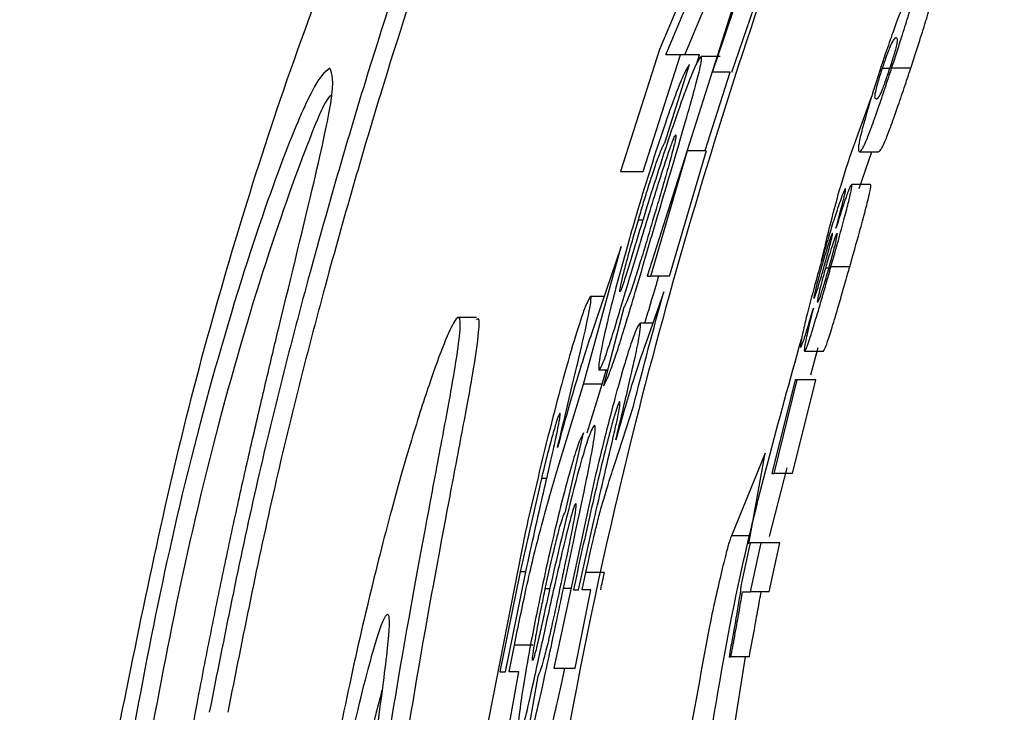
# Paper-space layout '1012-790 Hybird 2way' of a CAD drawing. Header units: millimetres. Extents: x 51 to 2966, y 67 to 3970.
# Tile 33 of 116: x 100 to 111, y 3319 to 3327. Entities that reach past the tile are written whole.
import ezdxf

# ---------------------------------------------------------------- set-up
doc = ezdxf.new("R2010")
doc.units = ezdxf.units.MM

psp = doc.layouts.new('1012-790 Hybird 2way')

# ---------------------------------------------------------------- linework, layer by layer
at = {"color": 7, "linetype": 'Continuous', "lineweight": 25}
for p, q in [((108.404, 3329.056), (107.258, 3326.349)), ((107.327, 3326.29), (108.451, 3328.957)), ((108.282, 3327.484), (107.121, 3323.842)), ((108.057, 3326.097), (108.534, 3327.484)), ((107.538, 3326.29), (107.786, 3326.877)), ((107.258, 3326.349), (106.828, 3324.999)), ((107.079, 3324.999), (107.489, 3326.29)), ((107.489, 3326.29), (107.327, 3326.29)), ((107.7, 3326.29), (107.489, 3326.29)), ((107.666, 3326.183), (107.7, 3326.29)), ((107.93, 3326.27), (107.719, 3326.27)), ((107.317, 3325.316), (107.591, 3326.183)), ((107.764, 3325.23), (108.04, 3326.097)), ((108.04, 3326.097), (107.846, 3326.097)), ((109.806, 3326.138), (109.721, 3326.138)), ((110.036, 3326.14), (109.825, 3326.14)), ((107.161, 3323.842), (107.57, 3325.23)), ((107.368, 3323.842), (107.78, 3325.23)), ((107.57, 3325.23), (107.764, 3325.23)), ((109.465, 3324.81), (109.605, 3325.215)), ((109.47, 3325.215), (109.679, 3325.215)), ((106.828, 3324.999), (107.079, 3324.999)), ((109.593, 3324.855), (109.384, 3324.855)), ((107.075, 3324.461), (107.025, 3324.461)), ((106.418, 3322.646), (106.833, 3324.17)), ((106.833, 3324.17), (106.553, 3323.346)), ((109.136, 3323.931), (109.094, 3323.931)), ((109.362, 3323.945), (109.154, 3323.945)), ((107.121, 3323.842), (107.161, 3323.842)), ((107.368, 3323.842), (107.161, 3323.842)), ((107.306, 3323.668), (107.106, 3323.102)), ((106.645, 3323.617), (106.496, 3323.617)), ((106.866, 3323.495), (106.639, 3322.628)), ((105.235, 3323.384), (105.027, 3323.384)), ((107.184, 3323.322), (107.043, 3323.322)), ((109.069, 3323.009), (108.862, 3323.009)), ((108.933, 3322.749), (109.012, 3323.054)), ((106.684, 3322.801), (106.591, 3322.801)), ((106.625, 3322.646), (106.668, 3322.801)), ((108.758, 3322.694), (108.502, 3321.658)), ((108.526, 3321.658), (108.782, 3322.694)), ((108.731, 3321.658), (108.988, 3322.694)), ((108.782, 3322.694), (108.758, 3322.694)), ((108.988, 3322.694), (108.782, 3322.694)), ((106.123, 3321.682), (106.418, 3322.646)), ((106.625, 3322.646), (106.418, 3322.646)), ((106.46, 3322.107), (106.625, 3322.646)), ((106.767, 3321.777), (106.971, 3322.404)), ((106.218, 3321.24), (106.42, 3322.107)), ((108.426, 3321.883), (108.053, 3320.971)), ((108.247, 3320.881), (108.426, 3321.883)), ((108.474, 3320.961), (108.67, 3321.722)), ((106.012, 3321.604), (105.953, 3321.604)), ((108.502, 3321.658), (108.526, 3321.658)), ((108.731, 3321.658), (108.526, 3321.658)), ((106.516, 3321.49), (106.091, 3319.506)), ((106.364, 3320.373), (106.532, 3321.136)), ((105.772, 3321.003), (105.217, 3318.177)), ((108.258, 3320.971), (108.053, 3320.971)), ((108.262, 3320.893), (108.165, 3320.449)), ((108.383, 3320.893), (108.262, 3320.893)), ((108.266, 3320.352), (108.383, 3320.893)), ((108.588, 3320.893), (108.383, 3320.893)), ((108.47, 3320.352), (108.588, 3320.893)), ((105.719, 3320.571), (105.493, 3319.468)), ((105.555, 3319.468), (105.768, 3320.515)), ((106.404, 3320.373), (106.445, 3320.564)), ((106.649, 3320.564), (106.445, 3320.564)), ((106.046, 3320.385), (105.996, 3320.385)), ((106.28, 3320.387), (106.196, 3320.387)), ((106.307, 3320.373), (106.364, 3320.373)), ((106.325, 3319.506), (106.501, 3320.373)), ((106.501, 3320.373), (106.404, 3320.373)), ((108.178, 3320.352), (108.266, 3320.352)), ((108.47, 3320.352), (108.266, 3320.352)), ((105.596, 3319.468), (105.654, 3319.76)), ((105.858, 3319.76), (105.654, 3319.76)), ((108.028, 3319.632), (108.048, 3319.632)), ((108.252, 3319.632), (108.048, 3319.632)), ((108.067, 3318.744), (108.208, 3319.632)), ((105.468, 3318.177), (105.703, 3319.468)), ((105.493, 3319.468), (105.555, 3319.468)), ((105.703, 3319.468), (105.596, 3319.468)), ((105.915, 3319.419), (105.758, 3318.552)), ((106.091, 3319.506), (106.325, 3319.506))]:
    psp.add_line(p, q, dxfattribs=at)
at = {"color": 8, "linetype": 'Continuous', "lineweight": 25}
psp.add_line((105.781, 3320.571), (105.719, 3320.571), dxfattribs=at)
at = {"color": 7, "linetype": 'Continuous', "lineweight": 25}
for points, knots in [([(91.039, 3309.027), (91.096, 3310.925), (91.212, 3314.742), (92.078, 3320.015), (93.303, 3324.808), (94.809, 3329.141), (96.691, 3333.373), (99.376, 3338.222), (103.067, 3343.551), (106.505, 3347.047), (108.239, 3348.81)], [0, 0, 0, 0, 0.127758, 0.256927, 0.358798, 0.460669, 0.565498, 0.670329, 0.833667, 1, 1, 1, 1]), ([(111.071, 3333.241), (110.69, 3332.483), (109.606, 3330.328), (108.213, 3326.596), (106.722, 3321.505), (105.613, 3315.632), (105.458, 3311.24), (105.38, 3309.027)], [0, 0, 0, 0, 0.101476, 0.288288, 0.475103, 0.735649, 1, 1, 1, 1]), ([(104.568, 3327.749), (104.38, 3327.174), (103.995, 3325.998), (103.374, 3323.854), (102.772, 3321.499), (102.446, 3319.852), (102.28, 3319.019)], [0, 0, 0, 0, 0.2327326, 0.475532, 0.7348175, 1, 1, 1, 1]), ([(104.781, 3327.749), (104.592, 3327.174), (104.206, 3325.999), (103.582, 3323.855), (102.978, 3321.5), (102.65, 3319.852), (102.484, 3319.019)], [0, 0, 0, 0, 0.232676, 0.475404, 0.734751, 1, 1, 1, 1]), ([(101.277, 3318.827), (101.519, 3320.026), (101.882, 3321.824), (102.532, 3324.147), (103.093, 3325.92), (103.483, 3326.959), (103.693, 3327.518)], [0, 0, 0, 0, 0.383581, 0.575307, 0.771534, 1, 1, 1, 1]), ([(110.076, 3327.062), (110.068, 3327.057), (110.051, 3327.048), (110.005, 3326.966), (109.923, 3326.767), (109.839, 3326.54), (109.76, 3326.313), (109.717, 3326.184), (109.702, 3326.137)], [0, 0, 0, 0, 0.247052, 0.518387, 0.668626, 0.819529, 0.934685, 1, 1, 1, 1]), ([(109.825, 3326.14), (109.856, 3326.233), (109.917, 3326.421), (109.997, 3326.674), (110.06, 3326.888), (110.095, 3327.043), (110.084, 3327.054), (110.076, 3327.062)], [0, 0, 0, 0, 0.13055, 0.262416, 0.411108, 0.613179, 1, 1, 1, 1]), ([(110.036, 3326.14), (110.067, 3326.233), (110.128, 3326.421), (110.208, 3326.674), (110.272, 3326.888), (110.307, 3327.043), (110.295, 3327.054), (110.288, 3327.062)], [0, 0, 0, 0, 0.130646, 0.262603, 0.411305, 0.613424, 1, 1, 1, 1]), ([(109.876, 3326.476), (109.872, 3326.475), (109.863, 3326.474), (109.845, 3326.454), (109.824, 3326.42), (109.788, 3326.329), (109.762, 3326.259), (109.738, 3326.189), (109.725, 3326.151), (109.721, 3326.138)], [0, 0, 0, 0, 0.249858, 0.499823, 0.751337, 0.831934, 0.913141, 0.970665, 1, 1, 1, 1]), ([(109.806, 3326.138), (109.815, 3326.166), (109.833, 3326.222), (109.858, 3326.303), (109.879, 3326.377), (109.895, 3326.45), (109.889, 3326.47), (109.88, 3326.474), (109.876, 3326.476)], [0, 0, 0, 0, 0.063643, 0.127859, 0.219042, 0.353656, 0.674689, 1, 1, 1, 1]), ([(107.719, 3326.27), (107.701, 3326.25), (107.672, 3326.219), (107.54, 3325.884), (107.362, 3325.377), (107.222, 3324.933), (107.136, 3324.662)], [0, 0, 0, 0, 0.323548, 0.512196, 0.701649, 1, 1, 1, 1]), ([(107.225, 3324.463), (107.31, 3324.749), (107.442, 3325.194), (107.593, 3325.709), (107.683, 3326.038), (107.731, 3326.243), (107.723, 3326.262), (107.719, 3326.27)], [0, 0, 0, 0, 0.282276, 0.438745, 0.594838, 0.825979, 1, 1, 1, 1]), ([(107.591, 3326.183), (107.571, 3326.155), (107.539, 3326.112), (107.412, 3325.788), (107.276, 3325.399), (107.126, 3324.934), (107.032, 3324.618), (106.986, 3324.464)], [0, 0, 0, 0, 0.315837, 0.495118, 0.675211, 0.84129, 1, 1, 1, 1]), ([(103.614, 3326.139), (103.554, 3326.099), (103.455, 3326.033), (103.015, 3324.965), (102.482, 3323.363), (101.758, 3320.656), (101.4, 3318.607), (101.173, 3317.302)], [0, 0, 0, 0, 0.260579, 0.426994, 0.593902, 0.741502, 1, 1, 1, 1]), ([(103.048, 3323.269), (103.191, 3323.855), (103.476, 3325.027), (103.683, 3325.977), (103.64, 3326.078), (103.614, 3326.139)], [0, 0, 0, 0, 0.286209, 0.572037, 1, 1, 1, 1]), ([(109.702, 3326.137), (109.672, 3326.044), (109.612, 3325.858), (109.537, 3325.605), (109.479, 3325.39), (109.449, 3325.234), (109.461, 3325.223), (109.469, 3325.215)], [0, 0, 0, 0, 0.13003, 0.261398, 0.409666, 0.611773, 1, 1, 1, 1]), ([(109.469, 3325.215), (109.477, 3325.219), (109.493, 3325.228), (109.534, 3325.306), (109.606, 3325.494), (109.686, 3325.721), (109.764, 3325.954), (109.808, 3326.088), (109.825, 3326.14)], [0, 0, 0, 0, 0.247587, 0.50659, 0.659748, 0.81357, 0.926935, 1, 1, 1, 1]), ([(109.721, 3326.138), (109.712, 3326.111), (109.694, 3326.056), (109.67, 3325.975), (109.65, 3325.9), (109.634, 3325.827), (109.64, 3325.806), (109.649, 3325.803), (109.654, 3325.801)], [0, 0, 0, 0, 0.063089, 0.126856, 0.219765, 0.353017, 0.67445, 1, 1, 1, 1]), ([(109.654, 3325.801), (109.658, 3325.801), (109.666, 3325.803), (109.685, 3325.823), (109.705, 3325.857), (109.741, 3325.949), (109.766, 3326.018), (109.789, 3326.088), (109.802, 3326.125), (109.806, 3326.138)], [0, 0, 0, 0, 0.249745, 0.499608, 0.751055, 0.831952, 0.913798, 0.968898, 1, 1, 1, 1]), ([(109.679, 3325.215), (109.686, 3325.219), (109.702, 3325.228), (109.744, 3325.306), (109.816, 3325.494), (109.896, 3325.721), (109.975, 3325.954), (110.019, 3326.088), (110.036, 3326.14)], [0, 0, 0, 0, 0.247559, 0.506531, 0.659678, 0.813497, 0.926919, 1, 1, 1, 1]), ([(103.621, 3325.842), (103.604, 3325.823), (103.539, 3325.746), (103.215, 3324.936), (102.691, 3323.37), (101.962, 3320.653), (101.603, 3318.605), (101.375, 3317.302)], [0, 0, 0, 0, 0.072955, 0.281573, 0.490801, 0.675883, 1, 1, 1, 1]), ([(109.051, 3324.013), (109.118, 3324.293), (109.264, 3324.911), (109.486, 3325.506), (109.608, 3325.832)], [0, 0, 0, 0, 0.452651, 1, 1, 1, 1]), ([(107.051, 3324.228), (107.119, 3324.453), (107.224, 3324.797), (107.354, 3325.195), (107.411, 3325.353), (107.432, 3325.398), (107.437, 3325.402), (107.439, 3325.403)], [0, 0, 0, 0, 0.4365443, 0.6663642, 0.797622, 0.9284615, 1, 1, 1, 1]), ([(107.439, 3325.403), (107.44, 3325.393), (107.442, 3325.374), (107.4, 3325.21), (107.34, 3324.992), (107.267, 3324.74), (107.219, 3324.574), (107.196, 3324.499)], [0, 0, 0, 0, 0.242716, 0.445233, 0.647931, 0.840024, 1, 1, 1, 1]), ([(107.025, 3324.461), (107.042, 3324.52), (107.06, 3324.579), (107.094, 3324.694), (107.112, 3324.751), (107.164, 3324.916), (107.198, 3325.02), (107.249, 3325.166), (107.268, 3325.213), (107.29, 3325.265), (107.296, 3325.277), (107.307, 3325.3), (107.312, 3325.309), (107.317, 3325.316)], [0, 0, 0, 0, 0.125, 0.125, 0.25, 0.25, 0.5, 0.5, 0.75, 0.75, 0.875, 0.875, 1, 1, 1, 1]), ([(109.154, 3323.945), (109.192, 3324.077), (109.255, 3324.301), (109.326, 3324.567), (109.369, 3324.737), (109.389, 3324.839), (109.385, 3324.85), (109.384, 3324.855)], [0, 0, 0, 0, 0.2562097, 0.4353972, 0.6144085, 0.8083957, 1, 1, 1, 1]), ([(109.384, 3324.855), (109.376, 3324.846), (109.364, 3324.832), (109.312, 3324.688), (109.258, 3324.526), (109.223, 3324.411), (109.21, 3324.371)], [0, 0, 0, 0, 0.366062, 0.616633, 0.867321, 1, 1, 1, 1]), ([(109.362, 3323.945), (109.4, 3324.077), (109.463, 3324.301), (109.535, 3324.567), (109.578, 3324.737), (109.598, 3324.839), (109.595, 3324.85), (109.593, 3324.855)], [0, 0, 0, 0, 0.256162, 0.43538, 0.614423, 0.808373, 1, 1, 1, 1]), ([(109.315, 3324.81), (109.308, 3324.8), (109.295, 3324.781), (109.238, 3324.623), (109.17, 3324.415), (109.1, 3324.182), (109.053, 3324.019), (109.029, 3323.934)], [0, 0, 0, 0, 0.234703, 0.471369, 0.644086, 0.816499, 1, 1, 1, 1]), ([(109.21, 3324.371), (109.232, 3324.452), (109.273, 3324.602), (109.309, 3324.749), (109.319, 3324.805), (109.316, 3324.809), (109.315, 3324.81)], [0, 0, 0, 0, 0.321233, 0.593511, 0.866089, 1, 1, 1, 1]), ([(107.136, 3324.662), (107.093, 3324.521), (107.027, 3324.309), (106.943, 3324.031), (106.905, 3323.908), (106.886, 3323.846)], [0, 0, 0, 0, 0.494687, 0.744848, 1, 1, 1, 1]), ([(106.986, 3324.464), (106.923, 3324.245), (106.817, 3323.875), (106.697, 3323.406), (106.62, 3323.066), (106.579, 3322.84), (106.587, 3322.814), (106.591, 3322.801)], [0, 0, 0, 0, 0.23798, 0.402821, 0.567589, 0.788361, 1, 1, 1, 1]), ([(106.639, 3322.628), (106.647, 3322.64), (106.655, 3322.654), (106.676, 3322.696), (106.688, 3322.724), (106.714, 3322.79), (106.729, 3322.831), (106.765, 3322.934), (106.786, 3322.995), (106.833, 3323.143), (106.86, 3323.229), (106.922, 3323.432), (106.955, 3323.543), (107.027, 3323.787), (107.066, 3323.919), (107.125, 3324.12), (107.144, 3324.188), (107.185, 3324.325), (107.205, 3324.394), (107.225, 3324.463)], [0, 0, 0, 0, 0.125, 0.125, 0.25, 0.25, 0.375, 0.375, 0.5, 0.5, 0.625, 0.625, 0.75, 0.75, 0.875, 0.875, 0.9375, 0.9375, 1, 1, 1, 1]), ([(106.821, 3323.668), (106.82, 3323.678), (106.819, 3323.695), (106.851, 3323.831), (106.899, 3324.018), (106.96, 3324.238), (107.006, 3324.396), (107.025, 3324.461)], [0, 0, 0, 0, 0.216726, 0.402905, 0.57535, 0.824837, 1, 1, 1, 1]), ([(107.196, 3324.499), (107.161, 3324.378), (107.098, 3324.167), (107.013, 3323.891), (106.936, 3323.655), (106.892, 3323.544), (106.871, 3323.506), (106.866, 3323.495)], [0, 0, 0, 0, 0.202833, 0.353078, 0.542304, 0.868436, 1, 1, 1, 1]), ([(109.171, 3324.315), (109.167, 3324.311), (109.162, 3324.304), (109.137, 3324.233), (109.109, 3324.144), (109.08, 3324.048), (109.062, 3323.985), (109.055, 3323.959)], [0, 0, 0, 0, 0.296214, 0.488768, 0.68143, 0.870625, 1, 1, 1, 1]), ([(109.081, 3323.952), (109.096, 3324.005), (109.121, 3324.096), (109.15, 3324.206), (109.169, 3324.281), (109.173, 3324.311), (109.172, 3324.314), (109.171, 3324.315)], [0, 0, 0, 0, 0.260597, 0.449535, 0.638717, 0.865928, 1, 1, 1, 1]), ([(109.222, 3324.315), (109.217, 3324.309), (109.21, 3324.299), (109.176, 3324.203), (109.144, 3324.102), (109.115, 3324.003), (109.099, 3323.949), (109.094, 3323.931)], [0, 0, 0, 0, 0.367716, 0.568, 0.768751, 0.92237, 1, 1, 1, 1]), ([(109.134, 3323.938), (109.142, 3323.968), (109.151, 3323.999), (109.167, 3324.058), (109.175, 3324.086), (109.195, 3324.164), (109.206, 3324.208), (109.227, 3324.3), (109.226, 3324.314), (109.222, 3324.315)], [0, 0, 0, 0, 0.125, 0.125, 0.25, 0.25, 0.5, 0.5, 1, 1, 1, 1]), ([(106.591, 3322.801), (106.606, 3322.826), (106.634, 3322.87), (106.737, 3323.179), (106.879, 3323.653), (106.992, 3324.032), (107.051, 3324.228)], [0, 0, 0, 0, 0.301193, 0.527741, 0.756586, 1, 1, 1, 1]), ([(109.029, 3323.934), (108.994, 3323.809), (108.935, 3323.598), (108.869, 3323.333), (108.83, 3323.16), (108.813, 3323.067), (108.817, 3323.058), (108.819, 3323.054)], [0, 0, 0, 0, 0.268767, 0.455634, 0.64271, 0.829265, 1, 1, 1, 1]), ([(108.862, 3323.009), (108.865, 3323.01), (108.868, 3323.013), (108.877, 3323.031), (108.883, 3323.044), (108.905, 3323.102), (108.926, 3323.167), (108.967, 3323.299), (108.981, 3323.346), (109.013, 3323.451), (109.029, 3323.508), (109.064, 3323.626), (109.081, 3323.688), (109.118, 3323.815), (109.136, 3323.88), (109.154, 3323.945)], [0, 0, 0, 0, 0.125, 0.125, 0.25, 0.25, 0.5, 0.5, 0.625, 0.625, 0.75, 0.75, 0.875, 0.875, 1, 1, 1, 1]), ([(109.055, 3323.959), (109.04, 3323.907), (109.015, 3323.815), (108.987, 3323.705), (108.97, 3323.634), (108.964, 3323.599), (108.966, 3323.596), (108.967, 3323.594)], [0, 0, 0, 0, 0.262315, 0.453823, 0.645561, 0.828087, 1, 1, 1, 1]), ([(108.967, 3323.594), (108.97, 3323.598), (108.975, 3323.605), (108.998, 3323.672), (109.025, 3323.759), (109.054, 3323.858), (109.073, 3323.924), (109.081, 3323.952)], [0, 0, 0, 0, 0.293074, 0.481056, 0.669094, 0.860757, 1, 1, 1, 1]), ([(109.094, 3323.931), (109.081, 3323.884), (109.056, 3323.793), (109.027, 3323.679), (109.009, 3323.597), (109.002, 3323.555), (109.004, 3323.551), (109.006, 3323.549)], [0, 0, 0, 0, 0.197635, 0.38908, 0.59823, 0.810897, 1, 1, 1, 1]), ([(109.006, 3323.549), (109.008, 3323.551), (109.011, 3323.554), (109.023, 3323.579), (109.031, 3323.6), (109.052, 3323.665), (109.066, 3323.708), (109.09, 3323.786), (109.098, 3323.815), (109.116, 3323.874), (109.125, 3323.906), (109.134, 3323.938)], [0, 0, 0, 0, 0.25, 0.25, 0.5, 0.5, 0.75, 0.75, 0.875, 0.875, 1, 1, 1, 1]), ([(109.069, 3323.009), (109.078, 3323.021), (109.093, 3323.042), (109.157, 3323.24), (109.23, 3323.482), (109.302, 3323.733), (109.347, 3323.891), (109.362, 3323.945)], [0, 0, 0, 0, 0.297619, 0.495281, 0.692776, 0.894341, 1, 1, 1, 1]), ([(106.886, 3323.846), (106.877, 3323.819), (106.856, 3323.751), (106.831, 3323.681), (106.824, 3323.672), (106.821, 3323.668)], [0, 0, 0, 0, 0.25025, 0.634037, 1, 1, 1, 1]), ([(107.096, 3323.322), (107.137, 3323.459), (107.185, 3323.617), (107.243, 3323.815), (107.251, 3323.842)], [0, 0, 0, 0, 0.866328, 1, 1, 1, 1]), ([(106.496, 3323.617), (106.479, 3323.592), (106.45, 3323.549), (106.335, 3323.203), (106.203, 3322.753), (106.002, 3321.994), (105.867, 3321.412), (105.772, 3321.003)], [0, 0, 0, 0, 0.211195, 0.373118, 0.536233, 0.674725, 1, 1, 1, 1]), ([(106.131, 3321.947), (106.195, 3322.215), (106.303, 3322.665), (106.426, 3323.183), (106.49, 3323.481), (106.506, 3323.603), (106.498, 3323.613), (106.496, 3323.617)], [0, 0, 0, 0, 0.29018, 0.487922, 0.68578, 0.883737, 1, 1, 1, 1]), ([(108.819, 3323.054), (108.826, 3323.064), (108.837, 3323.082), (108.887, 3323.238), (108.929, 3323.379), (108.955, 3323.467), (108.96, 3323.487)], [0, 0, 0, 0, 0.393511, 0.658149, 0.921867, 1, 1, 1, 1]), ([(108.96, 3323.487), (108.939, 3323.402), (108.896, 3323.23), (108.864, 3323.074), (108.857, 3323.015), (108.861, 3323.011), (108.862, 3323.009)], [0, 0, 0, 0, 0.291119, 0.58474, 0.849215, 1, 1, 1, 1]), ([(103.336, 3309.027), (103.349, 3309.355), (103.375, 3310.009), (103.453, 3311.545), (103.564, 3313.073), (103.714, 3314.623), (103.836, 3315.724), (104.003, 3317.019), (104.185, 3318.258), (104.437, 3319.801), (104.688, 3321.152), (104.885, 3322.193), (104.997, 3322.808), (105.057, 3323.215), (105.059, 3323.406), (105.001, 3323.377), (104.885, 3323.13), (104.717, 3322.671), (104.506, 3322.011), (104.265, 3321.162), (104.009, 3320.143), (103.754, 3318.99), (103.519, 3317.744), (103.314, 3316.452), (103.147, 3315.141), (102.976, 3313.395), (102.887, 3311.661), (102.873, 3310.079), (102.894, 3309.382), (102.904, 3309.027)], [0, 0, 0, 0, 0.033845, 0.067611, 0.134284, 0.150606, 0.182987, 0.215366, 0.247741, 0.280112, 0.34544, 0.380634, 0.415826, 0.451017, 0.486205, 0.521393, 0.556581, 0.591767, 0.626955, 0.662144, 0.697338, 0.732361, 0.766306, 0.799297, 0.831597, 0.863565, 0.928188, 0.963529, 1, 1, 1, 1]), ([(103.536, 3309.027), (103.549, 3309.355), (103.575, 3310.009), (103.654, 3311.545), (103.765, 3313.073), (103.915, 3314.623), (104.037, 3315.723), (104.205, 3317.019), (104.388, 3318.258), (104.641, 3319.8), (104.893, 3321.152), (105.091, 3322.192), (105.205, 3322.81), (105.262, 3323.206), (105.272, 3323.39), (105.243, 3323.365), (105.235, 3323.358)], [0, 0, 0, 0, 0.067795, 0.13543, 0.26898, 0.301675, 0.366541, 0.431403, 0.496256, 0.561101, 0.691967, 0.762477, 0.83298, 0.903481, 0.973979, 1, 1, 1, 1]), ([(106.553, 3323.346), (106.494, 3323.169), (106.405, 3322.902), (106.261, 3322.423), (106.175, 3322.108), (106.131, 3321.947)], [0, 0, 0, 0, 0.488027, 0.739133, 1, 1, 1, 1]), ([(101.927, 3317.859), (102.005, 3318.337), (102.089, 3318.814), (102.224, 3319.527), (102.271, 3319.764), (102.366, 3320.236), (102.415, 3320.473), (102.513, 3320.94), (102.563, 3321.171), (102.664, 3321.625), (102.715, 3321.85), (102.816, 3322.288), (102.865, 3322.498), (102.936, 3322.798), (102.959, 3322.896), (103.004, 3323.085), (103.026, 3323.177), (103.048, 3323.269)], [0, 0, 0, 0, 0.25, 0.25, 0.375, 0.375, 0.5, 0.5, 0.625, 0.625, 0.75, 0.75, 0.875, 0.875, 0.9375, 0.9375, 1, 1, 1, 1]), ([(107.043, 3323.322), (107.025, 3323.298), (106.998, 3323.262), (106.901, 3322.968), (106.814, 3322.674), (106.678, 3322.168), (106.581, 3321.763), (106.516, 3321.49)], [0, 0, 0, 0, 0.312097, 0.468455, 0.597645, 0.727915, 1, 1, 1, 1]), ([(106.776, 3322.03), (106.827, 3322.246), (106.914, 3322.613), (107.001, 3322.997), (107.052, 3323.254), (107.053, 3323.317), (107.044, 3323.321), (107.043, 3323.322)], [0, 0, 0, 0, 0.272246, 0.464014, 0.654906, 0.955628, 1, 1, 1, 1]), ([(107.532, 3316.636), (107.698, 3317.91), (107.984, 3320.109), (108.578, 3322.244), (108.828, 3323.143)], [0, 0, 0, 0, 0.579304, 1, 1, 1, 1]), ([(107.106, 3323.102), (107.062, 3322.974), (106.995, 3322.779), (106.883, 3322.416), (106.812, 3322.16), (106.776, 3322.03)], [0, 0, 0, 0, 0.48714, 0.738331, 1, 1, 1, 1]), ([(106.532, 3321.136), (106.605, 3321.448), (106.694, 3321.828), (106.784, 3322.221), (106.81, 3322.35), (106.825, 3322.441), (106.821, 3322.449), (106.818, 3322.454)], [0, 0, 0, 0, 0.4979685, 0.6071502, 0.7161072, 0.8303489, 1, 1, 1, 1]), ([(106.818, 3322.454), (106.813, 3322.448), (106.804, 3322.438), (106.767, 3322.324), (106.726, 3322.18), (106.696, 3322.064), (106.683, 3322.014)], [0, 0, 0, 0, 0.357606, 0.590673, 0.824127, 1, 1, 1, 1]), ([(105.768, 3320.515), (105.834, 3320.817), (105.924, 3321.225), (106.04, 3321.723), (106.1, 3321.99), (106.141, 3322.182), (106.163, 3322.307), (106.16, 3322.319), (106.158, 3322.326)], [0, 0, 0, 0, 0.393307, 0.532878, 0.648164, 0.763953, 0.868157, 1, 1, 1, 1]), ([(106.158, 3322.326), (106.151, 3322.315), (106.139, 3322.298), (106.092, 3322.143), (106.035, 3321.934), (105.986, 3321.74), (105.957, 3321.621), (105.953, 3321.604)], [0, 0, 0, 0, 0.301103, 0.498541, 0.695772, 0.957311, 1, 1, 1, 1]), ([(106.541, 3322.194), (106.524, 3322.174), (106.498, 3322.143), (106.394, 3321.807), (106.258, 3321.298), (106.154, 3320.854), (106.091, 3320.586)], [0, 0, 0, 0, 0.32645, 0.516508, 0.707487, 1, 1, 1, 1]), ([(106.196, 3320.387), (106.256, 3320.665), (106.349, 3321.103), (106.458, 3321.615), (106.522, 3321.951), (106.555, 3322.165), (106.545, 3322.185), (106.541, 3322.194)], [0, 0, 0, 0, 0.272243, 0.427183, 0.581828, 0.81596, 1, 1, 1, 1]), ([(106.42, 3322.107), (106.402, 3322.08), (106.374, 3322.036), (106.275, 3321.713), (106.171, 3321.323), (106.059, 3320.857), (105.99, 3320.542), (105.957, 3320.388)], [0, 0, 0, 0, 0.318949, 0.49839, 0.678756, 0.843396, 1, 1, 1, 1]), ([(106.683, 3322.014), (106.648, 3321.878), (106.614, 3321.738), (106.548, 3321.458), (106.516, 3321.318), (106.484, 3321.178)], [0, 0, 0, 0, 0.5, 0.5, 1, 1, 1, 1]), ([(106.445, 3320.564), (106.472, 3320.691), (106.512, 3320.875), (106.572, 3321.123), (106.649, 3321.411), (106.705, 3321.583), (106.755, 3321.739), (106.767, 3321.777)], [0, 0, 0, 0, 0.194232, 0.281692, 0.410999, 0.855638, 1, 1, 1, 1]), ([(105.654, 3319.76), (105.697, 3319.973), (105.766, 3320.309), (105.871, 3320.766), (105.984, 3321.194), (106.066, 3321.48), (106.123, 3321.682)], [0, 0, 0, 0, 0.248887, 0.392927, 0.571884, 1, 1, 1, 1]), ([(105.953, 3321.604), (105.913, 3321.433), (105.853, 3321.175), (105.776, 3320.83), (105.738, 3320.658), (105.719, 3320.571)], [0, 0, 0, 0, 0.499166, 0.749579, 1, 1, 1, 1]), ([(106.041, 3320.152), (106.091, 3320.378), (106.168, 3320.723), (106.266, 3321.123), (106.31, 3321.28), (106.326, 3321.323), (106.331, 3321.326), (106.333, 3321.327)], [0, 0, 0, 0, 0.4357133, 0.6656251, 0.7990346, 0.9318904, 1, 1, 1, 1]), ([(106.333, 3321.327), (106.334, 3321.316), (106.338, 3321.297), (106.309, 3321.129), (106.266, 3320.907), (106.214, 3320.656), (106.18, 3320.495), (106.164, 3320.423)], [0, 0, 0, 0, 0.249577, 0.454951, 0.660668, 0.849428, 1, 1, 1, 1]), ([(105.996, 3320.385), (106.025, 3320.519), (106.07, 3320.727), (106.129, 3320.965), (106.172, 3321.125), (106.199, 3321.202), (106.213, 3321.23), (106.218, 3321.24)], [0, 0, 0, 0, 0.278033, 0.430759, 0.583902, 0.852026, 1, 1, 1, 1]), ([(108.053, 3320.971), (108.042, 3320.939), (108.02, 3320.873), (107.962, 3320.649), (107.893, 3320.358), (107.84, 3320.109), (107.812, 3319.974), (107.808, 3319.951)], [0, 0, 0, 0, 0.235055, 0.469951, 0.70896, 0.952626, 1, 1, 1, 1]), ([(106.091, 3320.586), (106.059, 3320.445), (106.011, 3320.233), (105.949, 3319.954), (105.921, 3319.832), (105.907, 3319.77)], [0, 0, 0, 0, 0.49454, 0.744723, 1, 1, 1, 1]), ([(106.164, 3320.423), (106.138, 3320.299), (106.092, 3320.086), (106.03, 3319.809), (105.971, 3319.573), (105.936, 3319.466), (105.92, 3319.429), (105.915, 3319.419)], [0, 0, 0, 0, 0.20481, 0.353198, 0.543863, 0.879022, 1, 1, 1, 1]), ([(108.165, 3320.449), (108.157, 3320.39), (108.139, 3320.253), (108.082, 3319.932), (108.039, 3319.696), (108.028, 3319.632)], [0, 0, 0, 0, 0.347794, 0.822511, 1, 1, 1, 1]), ([(105.957, 3320.388), (105.911, 3320.165), (105.834, 3319.79), (105.753, 3319.321), (105.703, 3318.984), (105.682, 3318.762), (105.691, 3318.737), (105.696, 3318.725)], [0, 0, 0, 0, 0.240048, 0.403582, 0.566922, 0.792107, 1, 1, 1, 1]), ([(105.758, 3318.552), (105.787, 3318.618), (105.827, 3318.708), (105.945, 3319.209), (106.042, 3319.655), (106.129, 3320.071), (106.18, 3320.31), (106.196, 3320.387)], [0, 0, 0, 0, 0.450349, 0.614994, 0.78073, 0.929664, 1, 1, 1, 1]), ([(105.856, 3319.593), (105.855, 3319.602), (105.853, 3319.619), (105.874, 3319.757), (105.907, 3319.948), (105.95, 3320.168), (105.983, 3320.323), (105.996, 3320.385)], [0, 0, 0, 0, 0.218875, 0.410156, 0.585374, 0.834113, 1, 1, 1, 1]), ([(108.048, 3319.632), (108.067, 3319.734), (108.101, 3319.918), (108.144, 3320.158), (108.166, 3320.287), (108.178, 3320.352)], [0, 0, 0, 0, 0.381544, 0.687737, 1, 1, 1, 1]), ([(108.252, 3319.632), (108.271, 3319.734), (108.305, 3319.918), (108.348, 3320.158), (108.371, 3320.287), (108.382, 3320.352)], [0, 0, 0, 0, 0.381596, 0.6877674, 1, 1, 1, 1]), ([(103.644, 3315.017), (103.706, 3315.551), (103.829, 3316.619), (104.024, 3318.053), (104.187, 3319.209), (104.281, 3319.972), (104.263, 3320.203), (104.11, 3319.801), (103.85, 3318.771), (103.555, 3317.264), (103.303, 3315.548), (103.135, 3313.88), (103.048, 3312.397), (103.027, 3311.161), (103.054, 3310.26), (103.113, 3309.837), (103.186, 3310.037), (103.27, 3310.905), (103.382, 3312.313), (103.513, 3313.787), (103.61, 3314.698), (103.644, 3315.017)], [0, 0, 0, 0, 0.04792, 0.095769, 0.145833, 0.199605, 0.256962, 0.316699, 0.376707, 0.434211, 0.486945, 0.535134, 0.581664, 0.629679, 0.681481, 0.738273, 0.798709, 0.859826, 0.918112, 0.971242, 1, 1, 1, 1]), ([(105.696, 3318.725), (105.71, 3318.751), (105.734, 3318.795), (105.813, 3319.106), (105.916, 3319.579), (105.999, 3319.958), (106.041, 3320.152)], [0, 0, 0, 0, 0.307007, 0.532727, 0.760792, 1, 1, 1, 1]), ([(107.808, 3319.951), (107.614, 3318.903), (107.241, 3316.889), (106.959, 3314.396), (106.806, 3312.669), (106.701, 3311.48), (106.641, 3310.98), (106.601, 3310.641), (106.595, 3310.588)], [0, 0, 0, 0, 0.282717, 0.543343, 0.659669, 0.758439, 0.962294, 1, 1, 1, 1]), ([(105.907, 3319.77), (105.901, 3319.743), (105.884, 3319.674), (105.865, 3319.604), (105.859, 3319.596), (105.856, 3319.593)], [0, 0, 0, 0, 0.251275, 0.639079, 1, 1, 1, 1]), ([(106.013, 3318.711), (106.03, 3318.755), (106.059, 3318.826), (106.138, 3319.16), (106.192, 3319.411), (106.212, 3319.506)], [0, 0, 0, 0, 0.4872112, 0.8057119, 1, 1, 1, 1]), ([(104.19, 3319.264), (104.142, 3319.081), (104.016, 3318.599), (103.755, 3317.249), (103.505, 3315.553), (103.336, 3313.876), (103.25, 3312.408), (103.227, 3311.307), (103.242, 3310.897), (103.248, 3310.739)], [0, 0, 0, 0, 0.109572, 0.290411, 0.456267, 0.607824, 0.754151, 0.905139, 1, 1, 1, 1])]:
    psp.add_open_spline(points, degree=3, knots=knots, dxfattribs=at)
for points in [[(107.846, 3326.097), (107.999, 3326.561), (108.157, 3327.024), (108.322, 3327.484)], [(106.971, 3322.404), (107.078, 3322.827), (107.189, 3323.248), (107.306, 3323.668)], [(106.484, 3321.178), (106.423, 3320.91), (106.364, 3320.642), (106.307, 3320.373)], [(106.608, 3320.373), (106.622, 3320.437), (106.636, 3320.5), (106.649, 3320.564)]]:
    psp.add_open_spline(points, degree=3, dxfattribs=at)

doc.saveas('drawing.dxf')
